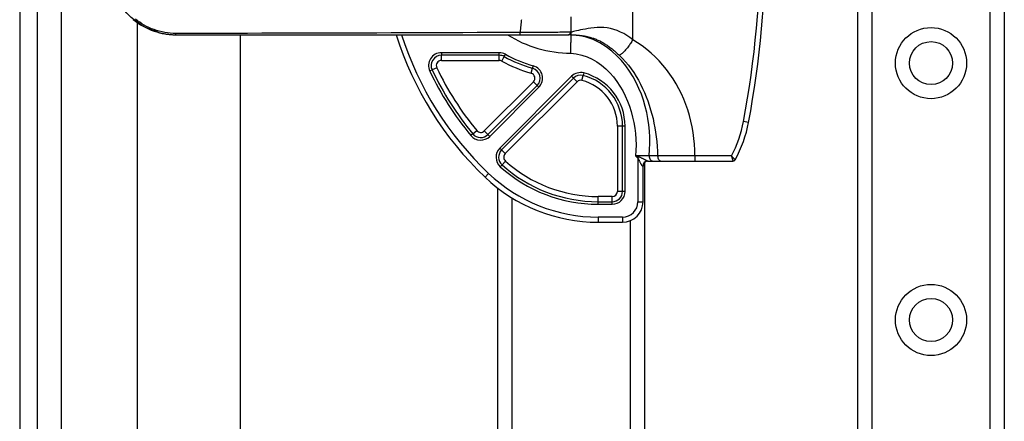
# Model space of a CAD drawing. Header units: inches. Extents: x 4 to 150, y 6 to 82.
# Tile 18 of 100: x 3.9 to 7.68, y 31.81 to 33.35. Entities that reach past the tile are written whole.
import ezdxf

# ---------------------------------------------------------------- set-up
doc = ezdxf.new("R2010")
doc.units = ezdxf.units.IN
doc.header["$MEASUREMENT"] = 0
doc.layers.add('Visible Edges(ANSI)', color=7, linetype='Continuous', lineweight=25)
doc.layers.add('Visible Tangent Edges(ANSI)', color=7, linetype='Continuous', lineweight=25)

msp = doc.modelspace()

# ---------------------------------------------------------------- linework, layer by layer
at = {"layer": 'Visible Edges(ANSI)'}
for p, q in [((3.9015, 54.4124), (3.9015, 12.9314)), ((3.9695, 12.9314), (3.9695, 54.4124)), ((7.1155, 14.112), (7.1155, 53.2318)), ((7.6775, 53.2318), (7.6775, 14.112)), ((6.0165, 33.2985), (6.0165, 33.3576)), ((4.3536, 13.5888), (4.3536, 33.3348)), ((4.5001, 33.2886), (4.5008, 33.2886)), ((4.5008, 33.2886), (5.8205, 33.2886)), ((4.7473, 33.2886), (4.7473, 13.5888)), ((5.8205, 33.2886), (6.0045, 33.2886)), ((6.0045, 33.2886), (6.0075, 33.2889)), ((6.0064, 33.2887), (6.0064, 33.2887)), ((6.0165, 33.2886), (6.0165, 33.2957)), ((6.2921, 32.6488), (6.2921, 32.7846)), ((6.2975, 32.7982), (6.2975, 15.5268)), ((6.3098, 32.8043), (6.3298, 32.8043)), ((6.3298, 32.8043), (6.3623, 32.8043)), ((6.3623, 32.8043), (6.4906, 32.8043)), ((6.4906, 32.8043), (6.6368, 32.8043)), ((5.7355, 15.5268), (5.7355, 32.7007)), ((6.1196, 32.5701), (6.2134, 32.5701))]:
    msp.add_line(p, q, dxfattribs=at)
at = {"layer": 'Visible Edges(ANSI)', "flags": 128}
for points in [[(4.4324, 33.2979), (4.4091, 33.3056), (4.3869, 33.3153), (4.3661, 33.3269), (4.3467, 33.3401), (4.3289, 33.3548), (4.3128, 33.3707), (4.2983, 33.3877), (4.2856, 33.4056)], [(4.337, 33.3475), (4.3461, 33.3402), (4.3556, 33.3334), (4.3653, 33.3271), (4.3753, 33.3212), (4.3854, 33.3158), (4.3957, 33.3109), (4.4062, 33.3065), (4.4167, 33.3026), (4.4272, 33.2992), (4.4378, 33.2963), (4.4484, 33.2939), (4.4589, 33.2919), (4.4694, 33.2904), (4.4797, 33.2894), (4.49, 33.2888), (4.5001, 33.2886)], [(6.0165, 33.2886), (6.0157, 33.2886), (6.0149, 33.2886), (6.0142, 33.2886), (6.0135, 33.2886), (6.0128, 33.2886), (6.0121, 33.2886), (6.0115, 33.2886), (6.0109, 33.2886), (6.0104, 33.2886), (6.0099, 33.2886), (6.0094, 33.2886), (6.009, 33.2886), (6.0086, 33.2886), (6.0082, 33.2887), (6.0079, 33.2887), (6.0076, 33.2887), (6.0073, 33.2887), (6.0071, 33.2887), (6.0069, 33.2887), (6.0067, 33.2887), (6.0066, 33.2887), (6.0065, 33.2887), (6.0065, 33.2887), (6.0064, 33.2887)], [(6.0147, 33.2177), (6.0149, 33.2223), (6.015, 33.227), (6.0151, 33.2315), (6.0153, 33.236), (6.0154, 33.2405), (6.0155, 33.2448), (6.0156, 33.249), (6.0157, 33.2531), (6.0158, 33.2571), (6.0159, 33.2608), (6.016, 33.2644), (6.0161, 33.2678), (6.0161, 33.271), (6.0162, 33.2739), (6.0163, 33.2766), (6.0163, 33.2791), (6.0164, 33.2813), (6.0164, 33.2832), (6.0165, 33.2848), (6.0165, 33.2862), (6.0165, 33.2872), (6.0165, 33.288), (6.0165, 33.2884), (6.0165, 33.2886)], [(6.0165, 33.2886), (6.0175, 33.2885), (6.0184, 33.2885), (6.0194, 33.2885), (6.0204, 33.2884), (6.0215, 33.2884), (6.0226, 33.2883), (6.0237, 33.2882), (6.0249, 33.2882), (6.0261, 33.2881), (6.0274, 33.288), (6.0287, 33.288), (6.03, 33.2879), (6.0314, 33.2878), (6.0328, 33.2877), (6.0342, 33.2876), (6.0357, 33.2874), (6.0372, 33.2873), (6.0387, 33.2872), (6.0403, 33.287), (6.0419, 33.2869), (6.0435, 33.2867), (6.0452, 33.2866), (6.0469, 33.2864), (6.0486, 33.2862)]]:
    msp.add_lwpolyline(points, dxfattribs=at)
at = {"layer": 'Visible Edges(ANSI)'}
for centre in [(7.3965, 33.1798), (7.3965, 32.1955)]:
    msp.add_circle(centre, 0.0825, dxfattribs=at)
for centre, radius, start, end in [((2.8263, 33.6724), 3.937, 349.4643, 10.5357), ((6.5677, 33.6724), 1.2811, 197.4359, 226.5143), ((6.0067, 33.2985), 0.00984, 268.492, 0), ((6.2325, 33.0389), 0.4724, 330.9285, 349.4643), ((6.3118, 32.7846), 0.0197, 90, 180), ((6.6368, 32.8142), 0.00984, 270, 330.9285), ((6.1196, 33.2), 0.6299, 226.5143, 270), ((6.2134, 32.6488), 0.0787, 270, 0)]:
    msp.add_arc(centre, radius, start, end, dxfattribs=at)
at = {"layer": 'Visible Tangent Edges(ANSI)'}
for p, q in [((4.0625, 12.9314), (4.0625, 54.4124)), ((7.1694, 53.2318), (7.1694, 14.112)), ((7.6237, 14.112), (7.6237, 53.2318)), ((6.2528, 33.2695), (6.2528, 33.5122)), ((6.017, 33.2985), (6.0165, 33.2985)), ((5.7406, 33.2197), (5.5187, 33.2197)), ((5.5187, 33.2197), (5.5187, 33.2098)), ((5.7406, 33.2098), (5.5187, 33.2098)), ((5.5187, 33.1901), (5.5187, 33.2098)), ((5.7406, 33.2098), (5.7406, 33.2197)), ((5.7406, 33.1901), (5.7406, 33.2098)), ((5.75, 33.1877), (5.7595, 33.205)), ((5.7595, 33.205), (5.7643, 33.2136)), ((5.4832, 33.1535), (5.4743, 33.1492)), ((5.5009, 33.162), (5.4832, 33.1535)), ((5.5187, 33.1901), (5.7406, 33.1901)), ((5.8632, 33.141), (5.8687, 33.1599)), ((5.8687, 33.1599), (5.8714, 33.1693)), ((6.0181, 33.1292), (5.7428, 32.854)), ((6.025, 33.1223), (5.7498, 32.8471)), ((6.0181, 33.1292), (6.025, 33.1223)), ((6.025, 33.1223), (6.0389, 33.1084)), ((6.0578, 33.1135), (6.0627, 33.1326)), ((6.0652, 33.1421), (6.0627, 33.1326)), ((5.8717, 33.1081), (5.6834, 32.9199)), ((5.6973, 32.9059), (5.8856, 33.0942)), ((5.7043, 32.899), (5.8925, 33.0872)), ((5.7637, 32.8331), (6.0389, 33.1084)), ((5.8717, 33.1081), (5.8856, 33.0942)), ((5.8856, 33.0942), (5.8925, 33.0872)), ((6.2134, 32.9379), (6.1937, 32.9379)), ((6.1937, 32.9379), (6.1937, 32.6882)), ((6.2232, 32.9379), (6.2134, 32.9379)), ((6.2134, 32.6882), (6.2134, 32.9379)), ((6.2232, 32.6882), (6.2232, 32.9379)), ((6.697, 32.9525), (6.6776, 32.9561)), ((5.6391, 32.9088), (5.6315, 32.9025)), ((5.6391, 32.9088), (5.6543, 32.9213)), ((5.6834, 32.9199), (5.6973, 32.9059)), ((5.6973, 32.9059), (5.7043, 32.899)), ((5.7498, 32.8471), (5.7428, 32.854)), ((5.7498, 32.8471), (5.7637, 32.8331)), ((6.2757, 32.8202), (6.2724, 32.8165)), ((6.2724, 32.8165), (6.2724, 32.6488)), ((6.4906, 32.824), (6.4906, 32.8043)), ((6.631, 32.824), (6.4906, 32.824)), ((5.7447, 32.7826), (5.7513, 32.7899)), ((5.7513, 32.7899), (5.7645, 32.8046)), ((6.2921, 32.7846), (6.2911, 32.7846)), ((5.6997, 32.7572), (5.6861, 32.7429)), ((5.7894, 32.6636), (5.7894, 15.5268)), ((6.1196, 32.6488), (6.1196, 32.6685)), ((6.174, 32.6685), (6.1196, 32.6685)), ((6.174, 32.6488), (6.174, 32.6685)), ((6.2134, 32.6882), (6.1937, 32.6882)), ((6.2232, 32.6882), (6.2134, 32.6882)), ((6.1196, 32.6488), (6.174, 32.6488)), ((6.1196, 32.639), (6.1196, 32.6488)), ((6.1196, 32.639), (6.174, 32.639)), ((6.174, 32.639), (6.174, 32.6488)), ((6.2724, 32.6488), (6.2921, 32.6488)), ((6.2134, 32.5897), (6.1196, 32.5897)), ((6.1196, 32.5897), (6.1196, 32.5701)), ((6.2134, 32.5897), (6.2134, 32.5701)), ((6.2437, 15.5268), (6.2437, 32.5761))]:
    msp.add_line(p, q, dxfattribs=at)
at = {"layer": 'Visible Tangent Edges(ANSI)', "flags": 128}
for points in [[(4.5008, 33.2934), (4.49, 33.2936), (4.4792, 33.2943), (4.4685, 33.2954), (4.4579, 33.2971), (4.4474, 33.2992), (4.437, 33.3017), (4.4268, 33.3046), (4.4168, 33.308), (4.407, 33.3118), (4.3974, 33.316), (4.3881, 33.3206), (4.379, 33.3255), (4.3702, 33.3307), (4.3617, 33.3363), (4.3535, 33.3421), (4.3456, 33.3483)], [(5.8254, 33.3463), (5.8251, 33.3436), (5.8249, 33.3408), (5.8246, 33.3381), (5.8243, 33.3354), (5.8241, 33.3327), (5.8238, 33.33), (5.8235, 33.3273), (5.8233, 33.3245), (5.823, 33.3218), (5.8227, 33.3191), (5.8224, 33.3164), (5.8222, 33.3137), (5.8219, 33.311), (5.8216, 33.3082), (5.8214, 33.3055), (5.8211, 33.3028), (5.8208, 33.3001), (5.8206, 33.2974)], [(6.2528, 33.2695), (6.2416, 33.2779), (6.2301, 33.2856), (6.2182, 33.2927), (6.2059, 33.299), (6.1933, 33.3045), (6.1805, 33.3089), (6.1675, 33.3123), (6.1545, 33.3145), (6.1415, 33.3157), (6.1287, 33.3161), (6.1163, 33.3159), (6.1042, 33.315), (6.0925, 33.3138), (6.0814, 33.3122), (6.071, 33.3105), (6.0612, 33.3088), (6.0522, 33.307), (6.0441, 33.3053), (6.0368, 33.3036), (6.0306, 33.3022), (6.0255, 33.3009), (6.0215, 33.2998), (6.0186, 33.299), (6.017, 33.2985)], [(4.4324, 33.2979), (4.4351, 33.2971), (4.4379, 33.2964), (4.4407, 33.2957), (4.4435, 33.2951), (4.4463, 33.2944), (4.4491, 33.2938), (4.4519, 33.2933), (4.4547, 33.2927), (4.4576, 33.2922), (4.4604, 33.2918), (4.4633, 33.2913), (4.4661, 33.2909), (4.469, 33.2905), (4.4719, 33.2902), (4.4748, 33.2899), (4.4776, 33.2896), (4.4805, 33.2894), (4.4834, 33.2892), (4.4863, 33.289), (4.4892, 33.2888), (4.4921, 33.2887), (4.495, 33.2886), (4.4979, 33.2886), (4.5008, 33.2886)], [(5.8206, 33.2974), (5.7656, 33.2971), (5.7106, 33.2969), (5.6556, 33.2966), (5.6006, 33.2964), (5.5456, 33.2962), (5.4906, 33.296), (5.4356, 33.2958), (5.3806, 33.2956), (5.3256, 33.2954), (5.2707, 33.2952), (5.2157, 33.295), (5.1607, 33.2949), (5.1057, 33.2947), (5.0507, 33.2945), (4.9957, 33.2944), (4.9407, 33.2943), (4.8857, 33.2941), (4.8307, 33.294), (4.7758, 33.2939), (4.7208, 33.2938), (4.6658, 33.2937), (4.6108, 33.2936), (4.5558, 33.2935), (4.5008, 33.2934)], [(6.0142, 33.2983), (6.0121, 33.2982), (6.0093, 33.2981), (6.0059, 33.2981), (6.0018, 33.298), (5.9972, 33.298), (5.9918, 33.2979), (5.9859, 33.2979), (5.9794, 33.2978), (5.9724, 33.2978), (5.9649, 33.2977), (5.9568, 33.2977), (5.9483, 33.2976), (5.9393, 33.2976), (5.9299, 33.2976), (5.9201, 33.2975), (5.9099, 33.2975), (5.8994, 33.2975), (5.8887, 33.2975), (5.8777, 33.2974), (5.8665, 33.2974), (5.8552, 33.2974), (5.8437, 33.2974), (5.8322, 33.2974), (5.8206, 33.2974)], [(6.015, 33.2984), (6.015, 33.2984), (6.015, 33.2983), (6.0149, 33.2983), (6.0149, 33.2983), (6.0149, 33.2983), (6.0148, 33.2983), (6.0148, 33.2983), (6.0148, 33.2983), (6.0147, 33.2983), (6.0147, 33.2983), (6.0147, 33.2983), (6.0146, 33.2983), (6.0146, 33.2983), (6.0146, 33.2983), (6.0145, 33.2983), (6.0145, 33.2983), (6.0145, 33.2983), (6.0144, 33.2983), (6.0144, 33.2983), (6.0144, 33.2983), (6.0143, 33.2983), (6.0143, 33.2983), (6.0142, 33.2983), (6.0142, 33.2983)], [(6.0157, 33.2985), (6.0156, 33.2985), (6.0156, 33.2985), (6.0156, 33.2985), (6.0156, 33.2985), (6.0155, 33.2985), (6.0155, 33.2985), (6.0155, 33.2985), (6.0155, 33.2984), (6.0154, 33.2984), (6.0154, 33.2984), (6.0154, 33.2984), (6.0154, 33.2984), (6.0153, 33.2984), (6.0153, 33.2984), (6.0153, 33.2984), (6.0153, 33.2984), (6.0152, 33.2984), (6.0152, 33.2984), (6.0152, 33.2984), (6.0151, 33.2984), (6.0151, 33.2984), (6.0151, 33.2984), (6.015, 33.2984), (6.015, 33.2984)], [(6.0165, 33.2985), (6.0165, 33.2985), (6.0165, 33.2985), (6.0165, 33.2985), (6.0165, 33.2985), (6.0165, 33.2985), (6.0165, 33.2985), (6.0165, 33.2985), (6.0164, 33.2985), (6.0164, 33.2985), (6.0164, 33.2985), (6.0164, 33.2985), (6.0163, 33.2985), (6.0163, 33.2985), (6.0162, 33.2985), (6.0162, 33.2985), (6.0161, 33.2985), (6.0161, 33.2985), (6.016, 33.2985), (6.016, 33.2985), (6.0159, 33.2985), (6.0159, 33.2985), (6.0158, 33.2985), (6.0157, 33.2985), (6.0157, 33.2985)], [(6.0165, 33.2952), (6.0166, 33.2953), (6.0166, 33.2954), (6.0166, 33.2955), (6.0167, 33.2956), (6.0167, 33.2958), (6.0167, 33.2959), (6.0167, 33.296), (6.0168, 33.2961), (6.0168, 33.2963), (6.0168, 33.2964), (6.0168, 33.2965), (6.0169, 33.2967), (6.0169, 33.2968), (6.0169, 33.2969), (6.0169, 33.2971), (6.0169, 33.2972), (6.0169, 33.2974), (6.017, 33.2975), (6.017, 33.2977), (6.017, 33.2978), (6.017, 33.298), (6.017, 33.2982), (6.017, 33.2984), (6.017, 33.2985)], [(6.3156, 32.825), (6.3173, 32.8486), (6.318, 32.8722), (6.3178, 32.8959), (6.3165, 32.9196), (6.3141, 32.9433), (6.3107, 32.967), (6.3062, 32.9906), (6.3005, 33.014), (6.2937, 33.0372), (6.2857, 33.0602), (6.2764, 33.0829), (6.2659, 33.1053), (6.254, 33.1272), (6.2407, 33.1486), (6.2259, 33.1693), (6.2096, 33.1893), (6.1916, 33.2083), (6.1718, 33.2261), (6.1502, 33.2426), (6.1266, 33.2574), (6.1009, 33.2698), (6.0736, 33.2792), (6.0453, 33.2856), (6.0165, 33.2886)], [(6.0486, 33.2862), (6.0513, 33.2859), (6.0541, 33.2855), (6.0569, 33.2851), (6.0599, 33.2847), (6.0628, 33.2843), (6.0659, 33.2838), (6.0689, 33.2832), (6.0721, 33.2827), (6.0752, 33.282), (6.0784, 33.2814), (6.0817, 33.2806), (6.085, 33.2798), (6.0883, 33.279), (6.0916, 33.2781), (6.095, 33.2771), (6.0983, 33.276), (6.1017, 33.2749), (6.1052, 33.2737), (6.1086, 33.2724), (6.112, 33.2711), (6.1155, 33.2696), (6.1189, 33.2681), (6.1223, 33.2666), (6.1258, 33.2649)], [(6.2528, 33.2695), (6.2507, 33.266), (6.2486, 33.2626), (6.2464, 33.2591), (6.2442, 33.2556), (6.2419, 33.2522), (6.2396, 33.2488), (6.2372, 33.2454), (6.2348, 33.2421), (6.2324, 33.239), (6.2299, 33.2359), (6.2275, 33.233), (6.2251, 33.2301), (6.2227, 33.2275), (6.2204, 33.225), (6.2181, 33.2226), (6.2158, 33.2205), (6.2137, 33.2185), (6.2116, 33.2167), (6.2095, 33.2151), (6.2076, 33.2137), (6.2057, 33.2125), (6.204, 33.2115), (6.2023, 33.2107), (6.2008, 33.21)], [(6.4906, 32.824), (6.4904, 32.8465), (6.4893, 32.869), (6.4872, 32.8914), (6.4843, 32.9136), (6.4804, 32.9356), (6.4756, 32.9574), (6.47, 32.979), (6.4635, 33.0002), (6.4562, 33.0211), (6.448, 33.0416), (6.439, 33.0617), (6.4292, 33.0814), (6.4185, 33.1006), (6.4071, 33.1193), (6.395, 33.1374), (6.382, 33.1549), (6.3683, 33.1718), (6.3539, 33.1881), (6.3388, 33.2037), (6.3229, 33.2185), (6.3064, 33.2326), (6.2891, 33.2458), (6.2713, 33.2581), (6.2528, 33.2695)], [(6.1258, 33.2649), (6.129, 33.2633), (6.1322, 33.2617), (6.1354, 33.26), (6.1385, 33.2582), (6.1417, 33.2563), (6.1449, 33.2543), (6.1481, 33.2523), (6.1512, 33.2502), (6.1544, 33.2481), (6.1576, 33.2459), (6.1607, 33.2436), (6.1639, 33.2413), (6.167, 33.2389), (6.1701, 33.2365), (6.1732, 33.234), (6.1763, 33.2315), (6.1794, 33.229), (6.1825, 33.2264), (6.1856, 33.2237), (6.1886, 33.2211), (6.1917, 33.2183), (6.1947, 33.2156), (6.1978, 33.2128), (6.2008, 33.21)], [(6.0147, 33.2177), (6.0361, 33.2154), (6.057, 33.2108), (6.0773, 33.204), (6.0968, 33.195), (6.1153, 33.1842), (6.1328, 33.1717), (6.1491, 33.1578), (6.1643, 33.1427), (6.1784, 33.1266), (6.1914, 33.1095), (6.2033, 33.0916), (6.2141, 33.073), (6.2238, 33.0539), (6.2325, 33.0343), (6.2401, 33.0142), (6.2467, 32.9938), (6.2522, 32.9731), (6.2568, 32.9522), (6.2604, 32.931), (6.263, 32.9097), (6.2646, 32.8883), (6.2653, 32.8669), (6.265, 32.8454), (6.2637, 32.824)], [(6.2008, 33.21), (6.2133, 33.1977), (6.2251, 33.1849), (6.2362, 33.1716), (6.2467, 33.1578), (6.2566, 33.1436), (6.2659, 33.129), (6.2747, 33.114), (6.2829, 33.0987), (6.2905, 33.0831), (6.2977, 33.0673), (6.3043, 33.0512), (6.3104, 33.0348), (6.3161, 33.0182), (6.3213, 33.0014), (6.326, 32.9844), (6.3303, 32.9672), (6.3341, 32.9498), (6.3375, 32.9323), (6.3404, 32.9146), (6.3429, 32.8968), (6.3448, 32.8788), (6.3464, 32.8608), (6.3474, 32.8427), (6.348, 32.8245)], [(6.3156, 32.825), (6.3139, 32.825), (6.3121, 32.825), (6.3103, 32.8249), (6.3085, 32.8249), (6.3066, 32.8249), (6.3046, 32.8248), (6.3026, 32.8248), (6.3005, 32.8247), (6.2985, 32.8247), (6.2963, 32.8247), (6.2942, 32.8246), (6.2919, 32.8246), (6.2897, 32.8245), (6.2874, 32.8245), (6.2852, 32.8244), (6.2828, 32.8244), (6.2805, 32.8244), (6.2781, 32.8243), (6.2758, 32.8243), (6.2734, 32.8242), (6.271, 32.8242), (6.2686, 32.8241), (6.2662, 32.8241), (6.2637, 32.824)], [(6.2637, 32.824), (6.2641, 32.8237), (6.2645, 32.8234), (6.2648, 32.8231), (6.2652, 32.8227), (6.2655, 32.8224), (6.2659, 32.8221), (6.2663, 32.8218), (6.2666, 32.8215), (6.267, 32.8212), (6.2674, 32.8208), (6.2677, 32.8205), (6.2681, 32.8202), (6.2684, 32.8199), (6.2688, 32.8196), (6.2692, 32.8193), (6.2695, 32.819), (6.2699, 32.8186), (6.2703, 32.8183), (6.2706, 32.818), (6.271, 32.8177), (6.2714, 32.8174), (6.2717, 32.8171), (6.2721, 32.8168), (6.2724, 32.8165)], [(6.2757, 32.8202), (6.2752, 32.8204), (6.2747, 32.8205), (6.2742, 32.8207), (6.2737, 32.8209), (6.2732, 32.821), (6.2727, 32.8212), (6.2722, 32.8213), (6.2717, 32.8215), (6.2712, 32.8216), (6.2707, 32.8218), (6.2702, 32.822), (6.2697, 32.8221), (6.2692, 32.8223), (6.2687, 32.8224), (6.2682, 32.8226), (6.2677, 32.8227), (6.2672, 32.8229), (6.2667, 32.8231), (6.2662, 32.8232), (6.2657, 32.8234), (6.2652, 32.8235), (6.2647, 32.8237), (6.2642, 32.8238), (6.2637, 32.824)], [(6.2724, 32.8165), (6.2734, 32.8148), (6.2743, 32.813), (6.2751, 32.8112), (6.276, 32.8093), (6.2768, 32.8074), (6.2776, 32.8055), (6.2784, 32.8037), (6.2792, 32.8019), (6.2801, 32.8001), (6.2809, 32.7984), (6.2818, 32.7967), (6.2826, 32.7951), (6.2835, 32.7936), (6.2843, 32.7922), (6.2851, 32.7908), (6.286, 32.7896), (6.2868, 32.7885), (6.2875, 32.7875), (6.2883, 32.7866), (6.289, 32.7859), (6.2896, 32.7853), (6.2902, 32.7849), (6.2907, 32.7847), (6.2911, 32.7846)], [(6.3098, 32.8043), (6.3095, 32.8044), (6.3092, 32.8045), (6.3086, 32.8047), (6.308, 32.8049), (6.3072, 32.8053), (6.3063, 32.8057), (6.3053, 32.8062), (6.3042, 32.8068), (6.303, 32.8074), (6.3017, 32.8081), (6.3003, 32.8088), (6.2988, 32.8096), (6.2973, 32.8104), (6.2957, 32.8112), (6.294, 32.812), (6.2922, 32.8129), (6.2904, 32.8138), (6.2886, 32.8148), (6.2867, 32.8157), (6.2847, 32.8166), (6.2827, 32.8176), (6.2805, 32.8185), (6.2782, 32.8194), (6.2757, 32.8202)], [(6.348, 32.8245), (6.3467, 32.8245), (6.3453, 32.8245), (6.344, 32.8246), (6.3426, 32.8246), (6.3413, 32.8246), (6.3399, 32.8246), (6.3386, 32.8247), (6.3372, 32.8247), (6.3359, 32.8247), (6.3345, 32.8247), (6.3331, 32.8247), (6.3318, 32.8248), (6.3304, 32.8248), (6.3291, 32.8248), (6.3277, 32.8248), (6.3264, 32.8248), (6.325, 32.8249), (6.3237, 32.8249), (6.3223, 32.8249), (6.321, 32.8249), (6.3196, 32.8249), (6.3183, 32.825), (6.3169, 32.825), (6.3156, 32.825)], [(6.4906, 32.824), (6.484, 32.824), (6.4773, 32.824), (6.4707, 32.824), (6.4641, 32.824), (6.4575, 32.8241), (6.451, 32.8241), (6.4445, 32.8241), (6.4381, 32.8241), (6.4317, 32.8241), (6.4254, 32.8241), (6.4192, 32.8242), (6.413, 32.8242), (6.4069, 32.8242), (6.401, 32.8242), (6.3951, 32.8242), (6.3894, 32.8243), (6.3837, 32.8243), (6.3782, 32.8243), (6.3728, 32.8244), (6.3676, 32.8244), (6.3625, 32.8244), (6.3575, 32.8244), (6.3527, 32.8245), (6.348, 32.8245)], [(6.6454, 32.8094), (6.6454, 32.8094), (6.6453, 32.8095), (6.6451, 32.8097), (6.6449, 32.81), (6.6445, 32.8103), (6.6442, 32.8107), (6.6437, 32.8111), (6.6432, 32.8116), (6.6427, 32.8122), (6.6421, 32.8128), (6.6415, 32.8134), (6.6408, 32.8141), (6.6401, 32.8148), (6.6394, 32.8156), (6.6386, 32.8163), (6.6378, 32.8171), (6.637, 32.8179), (6.6362, 32.8188), (6.6353, 32.8196), (6.6345, 32.8205), (6.6336, 32.8214), (6.6328, 32.8222), (6.6319, 32.8231), (6.631, 32.824)], [(6.631, 32.824), (6.6313, 32.8228), (6.6317, 32.8216), (6.6321, 32.8204), (6.6324, 32.8193), (6.6328, 32.8181), (6.6331, 32.8169), (6.6334, 32.8158), (6.6338, 32.8147), (6.6341, 32.8136), (6.6344, 32.8126), (6.6347, 32.8116), (6.635, 32.8106), (6.6352, 32.8097), (6.6355, 32.8088), (6.6357, 32.808), (6.6359, 32.8073), (6.6361, 32.8066), (6.6363, 32.806), (6.6365, 32.8055), (6.6366, 32.8051), (6.6367, 32.8048), (6.6368, 32.8045), (6.6368, 32.8044), (6.6368, 32.8043)]]:
    msp.add_lwpolyline(points, dxfattribs=at)
at = {"layer": 'Visible Tangent Edges(ANSI)'}
for centre in [(7.3965, 33.1798), (7.3965, 32.1955)]:
    msp.add_circle(centre, 0.1363, dxfattribs=at)
for centre, radius, start, end in [((2.8263, 33.6724), 3.9173, 349.4643, 10.5357), ((6.5677, 33.6724), 1.2614, 197.7169, 226.5143), ((6.0165, 33.6724), 0.4547, 237.5816, 269.7739), ((5.5187, 33.1705), 0.0492, 90, 205.571), ((5.5187, 33.1705), 0.0394, 90, 205.571), ((5.7406, 33.1705), 0.0492, 61.1979, 90), ((5.7406, 33.1705), 0.0394, 61.1979, 90), ((6.0165, 33.6724), 0.5335, 241.1979, 253.905), ((6.0165, 33.6724), 0.5236, 241.1979, 253.905), ((6.5677, 33.6724), 1.2023, 205.571, 219.431), ((5.5187, 33.1705), 0.0197, 90, 205.571), ((6.5677, 33.6724), 1.1826, 205.571, 219.431), ((5.7406, 33.1705), 0.0197, 61.1979, 90), ((6.0165, 33.6724), 0.5531, 241.1979, 253.905), ((5.8577, 33.122), 0.0394, 315, 73.905), ((5.8577, 33.122), 0.0492, 315, 73.905), ((6.5677, 33.6724), 1.2122, 205.571, 219.431), ((5.8577, 33.122), 0.0197, 315, 73.905), ((6.0529, 33.0944), 0.0492, 75.4951, 135), ((6.0529, 33.0944), 0.0394, 75.4951, 135), ((6.0124, 32.9379), 0.201, 0, 75.4951), ((6.0124, 32.9379), 0.2109, 0, 75.4951), ((6.0529, 33.0944), 0.0197, 75.4951, 135), ((6.0124, 32.9379), 0.1813, 0, 75.4951), ((6.2325, 33.0389), 0.4528, 331.6585, 349.4643), ((5.6695, 32.9338), 0.0492, 219.431, 315), ((5.6695, 32.9338), 0.0394, 219.431, 315), ((5.6695, 32.9338), 0.0197, 219.431, 315), ((5.7776, 32.8192), 0.0492, 135, 228.0703), ((5.7776, 32.8192), 0.0394, 135, 228.0703), ((5.7776, 32.8192), 0.0197, 135, 228.0703), ((6.1196, 33.2), 0.561, 228.0703, 270), ((6.1196, 33.2), 0.5512, 228.0703, 270), ((6.1196, 33.2), 0.5315, 228.0703, 270), ((6.1196, 33.2), 0.6102, 226.5143, 270), ((6.174, 32.6882), 0.0492, 270, 0), ((6.174, 32.6882), 0.0394, 270, 0), ((6.174, 32.6882), 0.0197, 270, 0), ((6.2134, 32.6488), 0.0591, 270, 0)]:
    msp.add_arc(centre, radius, start, end, dxfattribs=at)
for centre, major_axis, ratio, start_param, end_param in [((4.5008, 33.2984), (0, -0.00984), 0.001323, 0, 1.033066), ((5.8205, 33.2984), (0, -0.00984), 0.004449, 0, 1.466854), ((6.0045, 33.2984), (0, -0.00984), 0.988281, 0, 1.554748), ((6.0059, 33.2986), (-0.00028, -0.00984), 0.995537, 0.126836, 1.589318), ((6.0053, 33.2985), (0.00225, -0.00958), 0.991873, 0, 1.328892), ((6.0071, 33.2985), (0.00025, 0.00984), 0.998198, 4.442198, 4.737477), ((6.3298, 32.824), (0, -0.0197), 0.727137, 4.660842, 6.283185), ((6.3623, 32.824), (0, -0.0197), 0.726386, 4.686618, 6.283185), ((6.3098, 32.7846), (0, 0.0197), 0.948252, 0, 1.570796)]:
    msp.add_ellipse(centre, major_axis=major_axis, ratio=ratio, start_param=start_param, end_param=end_param, dxfattribs=at)

doc.saveas('drawing.dxf')
